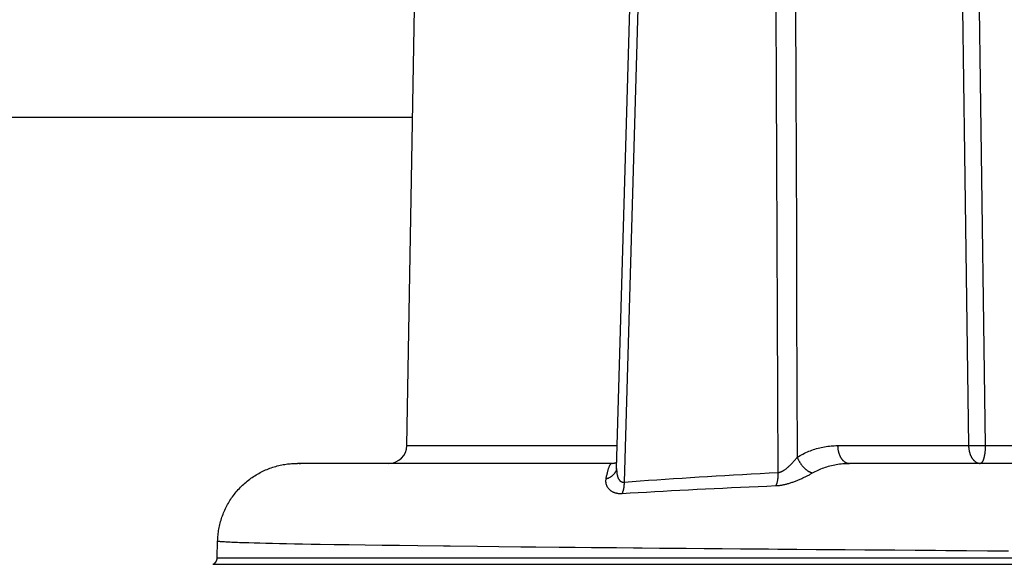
# Model space of a CAD drawing. Header units: millimetres. Extents: x 2060 to 2634, y 1467 to 1764.
# Tile 26 of 64: x 2535.44 to 2539.55, y 1578.05 to 1580.33. Entities that reach past the tile are written whole.
import ezdxf

# ---------------------------------------------------------------- set-up
doc = ezdxf.new("R2010")
doc.units = ezdxf.units.MM

msp = doc.modelspace()

# ---------------------------------------------------------------- linework, layer by layer
at = {"linetype": 'Continuous'}
for p, q in [((2537.0562, 1578.5508), (2537.088, 1580.3761)), ((2537.9324, 1578.454), (2537.9876, 1580.3761)), ((2538.0205, 1580.3761), (2537.9632, 1578.3981)), ((2538.5979, 1580.3761), (2538.5993, 1580.0555)), ((2538.6794, 1580.3761), (2538.6807, 1580.0577)), ((2539.3768, 1580.3761), (2539.3811, 1580.0722)), ((2539.4474, 1580.3761), (2539.4515, 1580.0723)), ((2538.5993, 1580.0555), (2538.6007, 1579.7338)), ((2538.6807, 1580.0577), (2538.6819, 1579.7418)), ((2539.3811, 1580.0722), (2539.3853, 1579.7682)), ((2539.4515, 1580.0723), (2539.4598, 1579.4642)), ((2539.3853, 1579.7682), (2539.3896, 1579.4639)), ((2538.6007, 1579.7338), (2538.602, 1579.4113)), ((2538.6819, 1579.7418), (2538.6832, 1579.4282)), ((2538.6832, 1579.4282), (2538.6844, 1579.117)), ((2539.3896, 1579.4639), (2539.3939, 1579.1595)), ((2539.4598, 1579.4642), (2539.464, 1579.1599)), ((2538.602, 1579.4113), (2538.6034, 1579.0878)), ((2539.3939, 1579.1595), (2539.4026, 1578.5501)), ((2539.464, 1579.1599), (2539.4682, 1578.8554)), ((2538.6844, 1579.117), (2538.6857, 1578.8083)), ((2538.6034, 1579.0878), (2538.6048, 1578.7633)), ((2539.4682, 1578.8554), (2539.4724, 1578.5508)), ((2538.6857, 1578.8083), (2538.6869, 1578.5019)), ((2538.6048, 1578.7633), (2538.6062, 1578.4379)), ((2537.0562, 1578.5508), (2537.9352, 1578.5508)), ((2538.7167, 1578.5183), (2538.7229, 1578.5211)), ((2538.7229, 1578.5211), (2538.7291, 1578.5239)), ((2538.7291, 1578.5239), (2538.7354, 1578.5265)), ((2538.7354, 1578.5265), (2538.7417, 1578.529)), ((2538.7417, 1578.529), (2538.7481, 1578.5314)), ((2538.7481, 1578.5314), (2538.7545, 1578.5336)), ((2538.7545, 1578.5336), (2538.7609, 1578.5357)), ((2538.7609, 1578.5357), (2538.7674, 1578.5377)), ((2538.7674, 1578.5377), (2538.774, 1578.5395)), ((2538.774, 1578.5395), (2538.7806, 1578.5412)), ((2538.7806, 1578.5412), (2538.7873, 1578.5427)), ((2538.7873, 1578.5427), (2538.794, 1578.5441)), ((2538.794, 1578.5441), (2538.8007, 1578.5454)), ((2538.8007, 1578.5454), (2538.8074, 1578.5465)), ((2538.8074, 1578.5465), (2538.8142, 1578.5474)), ((2538.8142, 1578.5474), (2538.8211, 1578.5483)), ((2538.8211, 1578.5483), (2538.8279, 1578.5489)), ((2538.8279, 1578.5489), (2538.8348, 1578.5495)), ((2538.8348, 1578.5495), (2538.8417, 1578.5498)), ((2538.8417, 1578.5498), (2538.8487, 1578.5501)), ((2538.8487, 1578.5501), (2538.8556, 1578.5501)), ((2538.8556, 1578.5501), (2539.4026, 1578.5501)), ((2538.8556, 1578.5501), (2538.8557, 1578.548)), ((2538.8557, 1578.548), (2538.8558, 1578.546)), ((2538.8558, 1578.546), (2538.8559, 1578.5439)), ((2538.8559, 1578.5439), (2538.8561, 1578.5418)), ((2538.8561, 1578.5418), (2538.8563, 1578.5397)), ((2538.8563, 1578.5397), (2538.8565, 1578.5376)), ((2538.8565, 1578.5376), (2538.8568, 1578.5356)), ((2538.8568, 1578.5356), (2538.8571, 1578.5336)), ((2538.8571, 1578.5336), (2538.8574, 1578.5315)), ((2538.8574, 1578.5315), (2538.8578, 1578.5295)), ((2538.8578, 1578.5295), (2538.8582, 1578.5275)), ((2538.8582, 1578.5275), (2538.8587, 1578.5256)), ((2538.8587, 1578.5256), (2538.8592, 1578.5236)), ((2538.8592, 1578.5236), (2538.8597, 1578.5217)), ((2538.8597, 1578.5217), (2538.8603, 1578.5198)), ((2538.8603, 1578.5198), (2538.8608, 1578.5179)), ((2539.4026, 1578.5501), (2539.4092, 1578.5501)), ((2539.4026, 1578.5501), (2539.4026, 1578.548)), ((2539.4026, 1578.548), (2539.4027, 1578.546)), ((2539.4027, 1578.546), (2539.4029, 1578.5439)), ((2539.4029, 1578.5439), (2539.403, 1578.5418)), ((2539.403, 1578.5418), (2539.4032, 1578.5397)), ((2539.4032, 1578.5397), (2539.4035, 1578.5377)), ((2539.4035, 1578.5377), (2539.4037, 1578.5356)), ((2539.4037, 1578.5356), (2539.404, 1578.5336)), ((2539.404, 1578.5336), (2539.4044, 1578.5315)), ((2539.4044, 1578.5315), (2539.4048, 1578.5295)), ((2539.4048, 1578.5295), (2539.4052, 1578.5275)), ((2539.4052, 1578.5275), (2539.4056, 1578.5256)), ((2539.4056, 1578.5256), (2539.4061, 1578.5236)), ((2539.4061, 1578.5236), (2539.4067, 1578.5217)), ((2539.4067, 1578.5217), (2539.4072, 1578.5198)), ((2539.4072, 1578.5198), (2539.4078, 1578.5179)), ((2539.4092, 1578.5501), (2539.4163, 1578.5501)), ((2539.4163, 1578.5501), (2539.4257, 1578.5502)), ((2539.4257, 1578.5502), (2539.4356, 1578.5502)), ((2539.4356, 1578.5502), (2539.4458, 1578.5504)), ((2539.4458, 1578.5504), (2539.4562, 1578.5505)), ((2539.4562, 1578.5505), (2539.4664, 1578.5507)), ((2539.4664, 1578.5507), (2539.4724, 1578.5508)), ((2539.4705, 1578.5202), (2539.4702, 1578.5183)), ((2539.4707, 1578.5221), (2539.4705, 1578.5202)), ((2539.4709, 1578.5241), (2539.4707, 1578.5221)), ((2539.4711, 1578.5261), (2539.4709, 1578.5241)), ((2539.4713, 1578.528), (2539.4711, 1578.5261)), ((2539.4715, 1578.5301), (2539.4713, 1578.528)), ((2539.4717, 1578.5321), (2539.4715, 1578.5301)), ((2539.4718, 1578.5341), (2539.4717, 1578.5321)), ((2539.4719, 1578.5362), (2539.4718, 1578.5341)), ((2539.472, 1578.5382), (2539.4719, 1578.5362)), ((2539.4721, 1578.5403), (2539.472, 1578.5382)), ((2539.4722, 1578.5424), (2539.4721, 1578.5403)), ((2539.4723, 1578.5445), (2539.4722, 1578.5424)), ((2539.4724, 1578.5487), (2539.4723, 1578.5466)), ((2539.4723, 1578.5466), (2539.4723, 1578.5445)), ((2539.4724, 1578.5508), (2540.394, 1578.5508)), ((2539.4724, 1578.5508), (2539.4724, 1578.5487)), ((2537.927, 1578.4782), (2537.9289, 1578.4787)), ((2537.9289, 1578.4787), (2537.9307, 1578.4794)), ((2537.9307, 1578.4794), (2537.9325, 1578.48)), ((2537.9325, 1578.48), (2537.9332, 1578.4803)), ((2538.6658, 1578.4775), (2538.6681, 1578.4799)), ((2538.6681, 1578.4799), (2538.6704, 1578.4824)), ((2538.6704, 1578.4824), (2538.6726, 1578.4849)), ((2538.6726, 1578.4849), (2538.6748, 1578.4874)), ((2538.6748, 1578.4874), (2538.6769, 1578.4899)), ((2538.6769, 1578.4899), (2538.6791, 1578.4924)), ((2538.6791, 1578.4924), (2538.6811, 1578.4948)), ((2538.6811, 1578.4948), (2538.6831, 1578.4972)), ((2538.6831, 1578.4972), (2538.685, 1578.4996)), ((2538.685, 1578.4996), (2538.6869, 1578.5019)), ((2538.6869, 1578.5019), (2538.6927, 1578.5054)), ((2538.6869, 1578.5019), (2538.6876, 1578.5001)), ((2538.6876, 1578.5001), (2538.6884, 1578.4982)), ((2538.6884, 1578.4982), (2538.6892, 1578.4963)), ((2538.6892, 1578.4963), (2538.69, 1578.4945)), ((2538.69, 1578.4945), (2538.6908, 1578.4926)), ((2538.6908, 1578.4926), (2538.6917, 1578.4908)), ((2538.6917, 1578.4908), (2538.6927, 1578.4889)), ((2538.6927, 1578.5054), (2538.6987, 1578.5088)), ((2538.6927, 1578.4889), (2538.6936, 1578.4871)), ((2538.6936, 1578.4871), (2538.6946, 1578.4853)), ((2538.6946, 1578.4853), (2538.6956, 1578.4835)), ((2538.6956, 1578.4835), (2538.6967, 1578.4817)), ((2538.6967, 1578.4817), (2538.6978, 1578.4799)), ((2538.6978, 1578.4799), (2538.6989, 1578.4782)), ((2538.6987, 1578.5088), (2538.7046, 1578.5121)), ((2538.7046, 1578.5121), (2538.7107, 1578.5152)), ((2538.7107, 1578.5152), (2538.7167, 1578.5183)), ((2538.8608, 1578.5179), (2538.8615, 1578.516)), ((2538.8615, 1578.516), (2538.8621, 1578.5142)), ((2538.8621, 1578.5142), (2538.8628, 1578.5124)), ((2538.8628, 1578.5124), (2538.8635, 1578.5106)), ((2538.8635, 1578.5106), (2538.8643, 1578.5089)), ((2538.8643, 1578.5089), (2538.8651, 1578.5072)), ((2538.8651, 1578.5072), (2538.8659, 1578.5055)), ((2538.8659, 1578.5055), (2538.8667, 1578.5039)), ((2538.8667, 1578.5039), (2538.8676, 1578.5023)), ((2538.8676, 1578.5023), (2538.8685, 1578.5007)), ((2538.8685, 1578.5007), (2538.8694, 1578.4992)), ((2538.8694, 1578.4992), (2538.8704, 1578.4977)), ((2538.8704, 1578.4977), (2538.8713, 1578.4962)), ((2538.8713, 1578.4962), (2538.8723, 1578.4948)), ((2538.8723, 1578.4948), (2538.8734, 1578.4935)), ((2538.8734, 1578.4935), (2538.8744, 1578.4922)), ((2538.8744, 1578.4922), (2538.8755, 1578.4909)), ((2538.8755, 1578.4909), (2538.8766, 1578.4897)), ((2538.8766, 1578.4897), (2538.8777, 1578.4885)), ((2538.8777, 1578.4885), (2538.8789, 1578.4874)), ((2538.8789, 1578.4874), (2538.88, 1578.4863)), ((2538.88, 1578.4863), (2538.8812, 1578.4853)), ((2538.8812, 1578.4853), (2538.8824, 1578.4843)), ((2538.8824, 1578.4843), (2538.8836, 1578.4834)), ((2538.8836, 1578.4834), (2538.8848, 1578.4825)), ((2538.8848, 1578.4825), (2538.8861, 1578.4817)), ((2538.8861, 1578.4817), (2538.8873, 1578.481)), ((2538.8873, 1578.481), (2538.8886, 1578.4803)), ((2538.8886, 1578.4803), (2538.8899, 1578.4796)), ((2538.8899, 1578.4796), (2538.8912, 1578.479)), ((2538.8912, 1578.479), (2538.8925, 1578.4785)), ((2538.8925, 1578.4785), (2538.8938, 1578.478)), ((2539.4078, 1578.5179), (2539.4084, 1578.516)), ((2539.4084, 1578.516), (2539.4091, 1578.5142)), ((2539.4091, 1578.5142), (2539.4098, 1578.5124)), ((2539.4098, 1578.5124), (2539.4105, 1578.5106)), ((2539.4105, 1578.5106), (2539.4112, 1578.5089)), ((2539.4112, 1578.5089), (2539.412, 1578.5072)), ((2539.412, 1578.5072), (2539.4128, 1578.5055)), ((2539.4128, 1578.5055), (2539.4137, 1578.5039)), ((2539.4137, 1578.5039), (2539.4145, 1578.5023)), ((2539.4145, 1578.5023), (2539.4154, 1578.5007)), ((2539.4154, 1578.5007), (2539.4164, 1578.4992)), ((2539.4164, 1578.4992), (2539.4173, 1578.4977)), ((2539.4173, 1578.4977), (2539.4183, 1578.4962)), ((2539.4183, 1578.4962), (2539.4193, 1578.4948)), ((2539.4193, 1578.4948), (2539.4203, 1578.4935)), ((2539.4203, 1578.4935), (2539.4214, 1578.4922)), ((2539.4214, 1578.4922), (2539.4225, 1578.4909)), ((2539.4225, 1578.4909), (2539.4236, 1578.4897)), ((2539.4236, 1578.4897), (2539.4247, 1578.4885)), ((2539.4247, 1578.4885), (2539.4258, 1578.4874)), ((2539.4258, 1578.4874), (2539.427, 1578.4863)), ((2539.427, 1578.4863), (2539.4281, 1578.4853)), ((2539.4281, 1578.4853), (2539.4293, 1578.4843)), ((2539.4293, 1578.4843), (2539.4305, 1578.4834)), ((2539.4305, 1578.4834), (2539.4318, 1578.4825)), ((2539.4318, 1578.4825), (2539.433, 1578.4817)), ((2539.433, 1578.4817), (2539.4343, 1578.481)), ((2539.4343, 1578.481), (2539.4355, 1578.4803)), ((2539.4355, 1578.4803), (2539.4368, 1578.4796)), ((2539.4368, 1578.4796), (2539.4381, 1578.479)), ((2539.4381, 1578.479), (2539.4394, 1578.4785)), ((2539.4394, 1578.4785), (2539.4407, 1578.478)), ((2539.4566, 1578.4785), (2539.456, 1578.478)), ((2539.4572, 1578.479), (2539.4566, 1578.4785)), ((2539.4577, 1578.4796), (2539.4572, 1578.479)), ((2539.4583, 1578.4803), (2539.4577, 1578.4796)), ((2539.4588, 1578.481), (2539.4583, 1578.4803)), ((2539.4594, 1578.4818), (2539.4588, 1578.481)), ((2539.4599, 1578.4826), (2539.4594, 1578.4818)), ((2539.4604, 1578.4835), (2539.4599, 1578.4826)), ((2539.4609, 1578.4844), (2539.4604, 1578.4835)), ((2539.4615, 1578.4854), (2539.4609, 1578.4844)), ((2539.462, 1578.4864), (2539.4615, 1578.4854)), ((2539.4625, 1578.4875), (2539.462, 1578.4864)), ((2539.463, 1578.4887), (2539.4625, 1578.4875)), ((2539.4634, 1578.4898), (2539.463, 1578.4887)), ((2539.4639, 1578.4911), (2539.4634, 1578.4898)), ((2539.4644, 1578.4924), (2539.4639, 1578.4911)), ((2539.4648, 1578.4937), (2539.4644, 1578.4924)), ((2539.4653, 1578.4951), (2539.4648, 1578.4937)), ((2539.4657, 1578.4965), (2539.4653, 1578.4951)), ((2539.4661, 1578.4979), (2539.4657, 1578.4965)), ((2539.4665, 1578.4994), (2539.4661, 1578.4979)), ((2539.4669, 1578.501), (2539.4665, 1578.4994)), ((2539.4673, 1578.5025), (2539.4669, 1578.501)), ((2539.4677, 1578.5042), (2539.4673, 1578.5025)), ((2539.4681, 1578.5058), (2539.4677, 1578.5042)), ((2539.4684, 1578.5075), (2539.4681, 1578.5058)), ((2539.4687, 1578.5092), (2539.4684, 1578.5075)), ((2539.4691, 1578.511), (2539.4687, 1578.5092)), ((2539.4694, 1578.5128), (2539.4691, 1578.511)), ((2539.4697, 1578.5146), (2539.4694, 1578.5128)), ((2539.4699, 1578.5164), (2539.4697, 1578.5146)), ((2539.4702, 1578.5183), (2539.4699, 1578.5164)), ((2536.4371, 1578.4343), (2536.4427, 1578.4373)), ((2536.4427, 1578.4373), (2536.4484, 1578.4403)), ((2536.4484, 1578.4403), (2536.4542, 1578.4431)), ((2536.4542, 1578.4431), (2536.46, 1578.4459)), ((2536.46, 1578.4459), (2536.4659, 1578.4485)), ((2536.4659, 1578.4485), (2536.4718, 1578.451)), ((2536.4718, 1578.451), (2536.4777, 1578.4534)), ((2536.4777, 1578.4534), (2536.4837, 1578.4556)), ((2536.4837, 1578.4556), (2536.4897, 1578.4578)), ((2536.4897, 1578.4578), (2536.4958, 1578.4598)), ((2536.4958, 1578.4598), (2536.5019, 1578.4617)), ((2536.5019, 1578.4617), (2536.5081, 1578.4636)), ((2536.5081, 1578.4636), (2536.5144, 1578.4653)), ((2536.5144, 1578.4653), (2536.5207, 1578.4668)), ((2536.5207, 1578.4668), (2536.527, 1578.4683)), ((2536.527, 1578.4683), (2536.5334, 1578.4696)), ((2536.5334, 1578.4696), (2536.5396, 1578.4708)), ((2536.5396, 1578.4708), (2536.5458, 1578.4719)), ((2536.5458, 1578.4719), (2536.5518, 1578.4728)), ((2536.5518, 1578.4728), (2536.5576, 1578.4736)), ((2536.5576, 1578.4736), (2536.5633, 1578.4742)), ((2536.5633, 1578.4742), (2536.5688, 1578.4748)), ((2536.5688, 1578.4748), (2536.5741, 1578.4752)), ((2536.5741, 1578.4752), (2536.5794, 1578.4756)), ((2536.5794, 1578.4756), (2536.5844, 1578.4758)), ((2536.5844, 1578.4758), (2536.5894, 1578.476)), ((2536.5894, 1578.476), (2536.5942, 1578.4761)), ((2536.5942, 1578.4761), (2536.5988, 1578.4761)), ((2537.9119, 1578.4761), (2536.5988, 1578.4761)), ((2536.6063, 1578.4761), (2536.6113, 1578.4761)), ((2537.893, 1578.4378), (2537.8923, 1578.4347)), ((2537.8938, 1578.4407), (2537.893, 1578.4378)), ((2537.8945, 1578.4436), (2537.8938, 1578.4407)), ((2537.8953, 1578.4463), (2537.8945, 1578.4436)), ((2537.8961, 1578.449), (2537.8953, 1578.4463)), ((2537.8968, 1578.4515), (2537.8961, 1578.449)), ((2537.8976, 1578.4539), (2537.8968, 1578.4515)), ((2537.8984, 1578.4563), (2537.8976, 1578.4539)), ((2537.8992, 1578.4584), (2537.8984, 1578.4563)), ((2537.9, 1578.4605), (2537.8992, 1578.4584)), ((2537.9007, 1578.4625), (2537.9, 1578.4605)), ((2537.9015, 1578.4643), (2537.9007, 1578.4625)), ((2537.9023, 1578.466), (2537.9015, 1578.4643)), ((2537.9031, 1578.4676), (2537.9023, 1578.466)), ((2537.9039, 1578.4691), (2537.9031, 1578.4676)), ((2537.9047, 1578.4704), (2537.9039, 1578.4691)), ((2537.9055, 1578.4716), (2537.9047, 1578.4704)), ((2537.9063, 1578.4726), (2537.9055, 1578.4716)), ((2537.9071, 1578.4736), (2537.9063, 1578.4726)), ((2537.9079, 1578.4743), (2537.9071, 1578.4736)), ((2537.9087, 1578.475), (2537.9079, 1578.4743)), ((2537.9094, 1578.4755), (2537.9087, 1578.475)), ((2537.9102, 1578.4758), (2537.9094, 1578.4755)), ((2537.911, 1578.4761), (2537.9102, 1578.4758)), ((2537.9118, 1578.4761), (2537.911, 1578.4761)), ((2537.9118, 1578.4761), (2537.9139, 1578.4762)), ((2537.9139, 1578.4762), (2537.9162, 1578.4763)), ((2537.9162, 1578.4763), (2537.9185, 1578.4765)), ((2537.9185, 1578.4765), (2537.9208, 1578.4768)), ((2537.9208, 1578.4768), (2537.9229, 1578.4772)), ((2537.9229, 1578.4772), (2537.925, 1578.4777)), ((2537.9259, 1578.4374), (2537.9249, 1578.4359)), ((2537.925, 1578.4777), (2537.927, 1578.4782)), ((2537.9268, 1578.4389), (2537.9259, 1578.4374)), ((2537.9277, 1578.4404), (2537.9268, 1578.4389)), ((2537.9285, 1578.442), (2537.9277, 1578.4404)), ((2537.9292, 1578.4436), (2537.9285, 1578.442)), ((2537.93, 1578.4452), (2537.9292, 1578.4436)), ((2537.9306, 1578.4468), (2537.93, 1578.4452)), ((2537.9312, 1578.4484), (2537.9306, 1578.4468)), ((2537.9318, 1578.45), (2537.9312, 1578.4484)), ((2537.9319, 1578.4504), (2537.9318, 1578.45)), ((2537.9319, 1578.4504), (2537.932, 1578.4508)), ((2537.9319, 1578.4504), (2537.9319, 1578.4504)), ((2537.932, 1578.4508), (2537.9321, 1578.4513)), ((2537.9321, 1578.4513), (2537.9322, 1578.4519)), ((2537.9322, 1578.4519), (2537.9323, 1578.4525)), ((2537.9323, 1578.4525), (2537.9324, 1578.4533)), ((2537.9324, 1578.4533), (2537.9324, 1578.454)), ((2537.9324, 1578.4539), (2537.9324, 1578.454)), ((2537.9324, 1578.454), (2537.9324, 1578.4539)), ((2537.9324, 1578.4539), (2537.9324, 1578.451)), ((2537.9324, 1578.451), (2537.9324, 1578.4477)), ((2537.9324, 1578.4477), (2537.9325, 1578.4445)), ((2537.9325, 1578.4445), (2537.9327, 1578.4414)), ((2537.9327, 1578.4414), (2537.933, 1578.4383)), ((2537.933, 1578.4383), (2537.9334, 1578.4354)), ((2538.5689, 1578.436), (2538.6062, 1578.4379)), ((2538.6062, 1578.4379), (2538.6073, 1578.438)), ((2538.6062, 1578.4379), (2538.6063, 1578.4358)), ((2538.6073, 1578.438), (2538.6085, 1578.4381)), ((2538.6085, 1578.4381), (2538.6096, 1578.4383)), ((2538.6096, 1578.4383), (2538.6108, 1578.4385)), ((2538.6108, 1578.4385), (2538.6119, 1578.4388)), ((2538.6119, 1578.4388), (2538.6131, 1578.4391)), ((2538.6131, 1578.4391), (2538.6143, 1578.4394)), ((2538.6143, 1578.4394), (2538.6156, 1578.4398)), ((2538.6156, 1578.4398), (2538.6169, 1578.4402)), ((2538.6169, 1578.4402), (2538.6181, 1578.4407)), ((2538.6181, 1578.4407), (2538.6195, 1578.4412)), ((2538.6195, 1578.4412), (2538.6208, 1578.4418)), ((2538.6208, 1578.4418), (2538.6222, 1578.4424)), ((2538.6222, 1578.4424), (2538.6236, 1578.4431)), ((2538.6236, 1578.4431), (2538.6251, 1578.4438)), ((2538.6251, 1578.4438), (2538.6266, 1578.4446)), ((2538.6266, 1578.4446), (2538.6281, 1578.4455)), ((2538.6281, 1578.4455), (2538.6297, 1578.4464)), ((2538.6297, 1578.4464), (2538.6313, 1578.4474)), ((2538.6313, 1578.4474), (2538.633, 1578.4485)), ((2538.633, 1578.4485), (2538.6347, 1578.4496)), ((2538.6347, 1578.4496), (2538.6364, 1578.4508)), ((2538.6364, 1578.4508), (2538.6383, 1578.4522)), ((2538.6383, 1578.4522), (2538.6401, 1578.4536)), ((2538.6401, 1578.4536), (2538.642, 1578.4551)), ((2538.642, 1578.4551), (2538.644, 1578.4567)), ((2538.644, 1578.4567), (2538.646, 1578.4583)), ((2538.646, 1578.4583), (2538.6481, 1578.4601)), ((2538.6481, 1578.4601), (2538.6502, 1578.462)), ((2538.6502, 1578.462), (2538.6524, 1578.464)), ((2538.6524, 1578.464), (2538.6545, 1578.466)), ((2538.6545, 1578.466), (2538.6568, 1578.4682)), ((2538.6568, 1578.4682), (2538.659, 1578.4704)), ((2538.659, 1578.4704), (2538.6613, 1578.4727)), ((2538.6613, 1578.4727), (2538.6636, 1578.4751)), ((2538.6636, 1578.4751), (2538.6658, 1578.4775)), ((2538.6989, 1578.4782), (2538.7, 1578.4764)), ((2538.7, 1578.4764), (2538.7012, 1578.4747)), ((2538.7012, 1578.4747), (2538.7023, 1578.473)), ((2538.7023, 1578.473), (2538.7035, 1578.4714)), ((2538.7035, 1578.4714), (2538.7048, 1578.4697)), ((2538.7048, 1578.4697), (2538.706, 1578.4681)), ((2538.706, 1578.4681), (2538.7073, 1578.4665)), ((2538.7073, 1578.4665), (2538.7086, 1578.465)), ((2538.7086, 1578.465), (2538.7099, 1578.4634)), ((2538.7099, 1578.4634), (2538.7113, 1578.4619)), ((2538.7113, 1578.4619), (2538.7126, 1578.4605)), ((2538.7126, 1578.4605), (2538.714, 1578.459)), ((2538.714, 1578.459), (2538.7154, 1578.4576)), ((2538.7154, 1578.4576), (2538.7168, 1578.4562)), ((2538.7168, 1578.4562), (2538.7182, 1578.4549)), ((2538.7182, 1578.4549), (2538.7197, 1578.4536)), ((2538.7197, 1578.4536), (2538.7211, 1578.4523)), ((2538.7211, 1578.4523), (2538.7226, 1578.4511)), ((2538.7226, 1578.4511), (2538.724, 1578.4499)), ((2538.724, 1578.4499), (2538.7255, 1578.4488)), ((2538.7255, 1578.4488), (2538.727, 1578.4477)), ((2538.727, 1578.4477), (2538.7285, 1578.4466)), ((2538.7285, 1578.4466), (2538.73, 1578.4456)), ((2538.73, 1578.4456), (2538.7315, 1578.4446)), ((2538.7315, 1578.4446), (2538.733, 1578.4437)), ((2538.733, 1578.4437), (2538.7345, 1578.4428)), ((2538.7345, 1578.4428), (2538.736, 1578.442)), ((2538.736, 1578.442), (2538.7375, 1578.4412)), ((2538.7375, 1578.4412), (2538.739, 1578.4404)), ((2538.739, 1578.4404), (2538.7405, 1578.4397)), ((2538.7405, 1578.4397), (2538.742, 1578.4391)), ((2538.742, 1578.4391), (2538.7435, 1578.4384)), ((2538.7435, 1578.4384), (2538.7449, 1578.4379)), ((2538.7449, 1578.4379), (2538.7464, 1578.4374)), ((2538.7464, 1578.4374), (2538.7479, 1578.4369)), ((2538.7508, 1578.4361), (2538.7565, 1578.4393)), ((2538.7565, 1578.4393), (2538.7623, 1578.4423)), ((2538.7623, 1578.4423), (2538.7681, 1578.4452)), ((2538.7681, 1578.4452), (2538.774, 1578.448)), ((2538.774, 1578.448), (2538.78, 1578.4506)), ((2538.78, 1578.4506), (2538.786, 1578.4531)), ((2538.786, 1578.4531), (2538.7921, 1578.4556)), ((2538.7921, 1578.4556), (2538.7983, 1578.4578)), ((2538.7983, 1578.4578), (2538.8046, 1578.46)), ((2538.8046, 1578.46), (2538.8109, 1578.462)), ((2538.8109, 1578.462), (2538.8172, 1578.4639)), ((2538.8172, 1578.4639), (2538.8237, 1578.4657)), ((2538.8237, 1578.4657), (2538.8301, 1578.4674)), ((2538.8301, 1578.4674), (2538.8367, 1578.4689)), ((2538.8367, 1578.4689), (2538.8433, 1578.4702)), ((2538.8433, 1578.4702), (2538.8499, 1578.4714)), ((2538.8499, 1578.4714), (2538.8566, 1578.4725)), ((2538.8566, 1578.4725), (2538.8633, 1578.4735)), ((2538.8633, 1578.4735), (2538.8701, 1578.4743)), ((2538.8701, 1578.4743), (2538.8769, 1578.4749)), ((2538.8769, 1578.4749), (2538.8837, 1578.4755)), ((2538.8837, 1578.4755), (2538.8906, 1578.4758)), ((2538.8906, 1578.4758), (2538.8975, 1578.4761)), ((2538.8938, 1578.478), (2538.8951, 1578.4775)), ((2538.8951, 1578.4775), (2538.8964, 1578.4772)), ((2538.8964, 1578.4772), (2538.8977, 1578.4768)), ((2538.8975, 1578.4761), (2538.9045, 1578.4761)), ((2538.8977, 1578.4768), (2538.8991, 1578.4766)), ((2538.8991, 1578.4766), (2538.9004, 1578.4764)), ((2538.9004, 1578.4764), (2538.9018, 1578.4762)), ((2538.9018, 1578.4762), (2538.9031, 1578.4762)), ((2538.9031, 1578.4762), (2538.9045, 1578.4761)), ((2540.4027, 1578.4761), (2538.9045, 1578.4761)), ((2539.4407, 1578.478), (2539.442, 1578.4775)), ((2539.442, 1578.4775), (2539.4434, 1578.4772)), ((2539.4434, 1578.4772), (2539.4447, 1578.4768)), ((2539.4447, 1578.4768), (2539.446, 1578.4766)), ((2539.446, 1578.4766), (2539.4474, 1578.4764)), ((2539.4474, 1578.4764), (2539.4487, 1578.4762)), ((2539.4487, 1578.4762), (2539.4501, 1578.4762)), ((2539.4501, 1578.4762), (2539.4514, 1578.4761)), ((2539.452, 1578.4762), (2539.4514, 1578.4761)), ((2539.4526, 1578.4762), (2539.452, 1578.4762)), ((2539.4532, 1578.4764), (2539.4526, 1578.4762)), ((2539.4537, 1578.4766), (2539.4532, 1578.4764)), ((2539.4543, 1578.4769), (2539.4537, 1578.4766)), ((2539.4549, 1578.4772), (2539.4543, 1578.4769)), ((2539.4555, 1578.4776), (2539.4549, 1578.4772)), ((2539.456, 1578.478), (2539.4555, 1578.4776)), ((2536.3794, 1578.3937), (2536.3843, 1578.3979)), ((2536.3843, 1578.3979), (2536.3892, 1578.402)), ((2536.3892, 1578.402), (2536.3942, 1578.406)), ((2536.3942, 1578.406), (2536.3994, 1578.4099)), ((2536.3994, 1578.4099), (2536.4045, 1578.4137)), ((2536.4045, 1578.4137), (2536.4098, 1578.4174)), ((2536.4098, 1578.4174), (2536.4151, 1578.421)), ((2536.4151, 1578.421), (2536.4205, 1578.4244)), ((2536.4205, 1578.4244), (2536.426, 1578.4278)), ((2536.426, 1578.4278), (2536.4315, 1578.4311)), ((2536.4315, 1578.4311), (2536.4371, 1578.4343)), ((2537.8865, 1578.4049), (2537.8864, 1578.403)), ((2537.8864, 1578.403), (2537.8864, 1578.401)), ((2537.8864, 1578.401), (2537.8865, 1578.3991)), ((2537.8866, 1578.4068), (2537.8865, 1578.4049)), ((2537.8865, 1578.3991), (2537.8867, 1578.3971)), ((2537.8868, 1578.4087), (2537.8866, 1578.4068)), ((2537.8867, 1578.3971), (2537.887, 1578.3951)), ((2537.8872, 1578.4106), (2537.8868, 1578.4087)), ((2537.8879, 1578.4143), (2537.8872, 1578.4106)), ((2537.8891, 1578.4111), (2537.8872, 1578.4106)), ((2537.8886, 1578.4179), (2537.8879, 1578.4143)), ((2537.8893, 1578.4215), (2537.8886, 1578.4179)), ((2537.8909, 1578.4117), (2537.8891, 1578.4111)), ((2537.89, 1578.4249), (2537.8893, 1578.4215)), ((2537.8908, 1578.4283), (2537.89, 1578.4249)), ((2537.8915, 1578.4315), (2537.8908, 1578.4283)), ((2537.8928, 1578.4123), (2537.8909, 1578.4117)), ((2537.8923, 1578.4347), (2537.8915, 1578.4315)), ((2537.8946, 1578.4129), (2537.8928, 1578.4123)), ((2537.8964, 1578.4136), (2537.8946, 1578.4129)), ((2537.8982, 1578.4144), (2537.8964, 1578.4136)), ((2537.8999, 1578.4151), (2537.8982, 1578.4144)), ((2537.9016, 1578.416), (2537.8999, 1578.4151)), ((2537.9033, 1578.4168), (2537.9016, 1578.416)), ((2537.905, 1578.4178), (2537.9033, 1578.4168)), ((2537.9066, 1578.4187), (2537.905, 1578.4178)), ((2537.9081, 1578.4197), (2537.9066, 1578.4187)), ((2537.9097, 1578.4207), (2537.9081, 1578.4197)), ((2537.9112, 1578.4218), (2537.9097, 1578.4207)), ((2537.9126, 1578.4229), (2537.9112, 1578.4218)), ((2537.9141, 1578.4241), (2537.9126, 1578.4229)), ((2537.9154, 1578.4253), (2537.9141, 1578.4241)), ((2537.9168, 1578.4265), (2537.9154, 1578.4253)), ((2537.9181, 1578.4277), (2537.9168, 1578.4265)), ((2537.9193, 1578.429), (2537.9181, 1578.4277)), ((2537.9205, 1578.4304), (2537.9193, 1578.429)), ((2537.9217, 1578.4317), (2537.9205, 1578.4304)), ((2537.9228, 1578.4331), (2537.9217, 1578.4317)), ((2537.9239, 1578.4345), (2537.9228, 1578.4331)), ((2537.9249, 1578.4359), (2537.9239, 1578.4345)), ((2537.9334, 1578.4354), (2537.9338, 1578.4326)), ((2537.9338, 1578.4326), (2537.9343, 1578.4299)), ((2537.9343, 1578.4299), (2537.9348, 1578.4274)), ((2537.9348, 1578.4274), (2537.9354, 1578.425)), ((2537.9354, 1578.425), (2537.936, 1578.4228)), ((2537.936, 1578.4228), (2537.9366, 1578.4207)), ((2537.9366, 1578.4207), (2537.9373, 1578.4187)), ((2537.9373, 1578.4187), (2537.938, 1578.4169)), ((2537.938, 1578.4169), (2537.9387, 1578.4152)), ((2537.9387, 1578.4152), (2537.9394, 1578.4136)), ((2537.9394, 1578.4136), (2537.9402, 1578.412)), ((2537.9402, 1578.412), (2537.9409, 1578.4107)), ((2537.9409, 1578.4107), (2537.9417, 1578.4094)), ((2537.9417, 1578.4094), (2537.9424, 1578.4082)), ((2537.9424, 1578.4082), (2537.9432, 1578.4071)), ((2537.9432, 1578.4071), (2537.9439, 1578.4061)), ((2537.9439, 1578.4061), (2537.9447, 1578.4052)), ((2537.9447, 1578.4052), (2537.9454, 1578.4044)), ((2537.9454, 1578.4044), (2537.9462, 1578.4036)), ((2537.9462, 1578.4036), (2537.947, 1578.4029)), ((2537.947, 1578.4029), (2537.9477, 1578.4022)), ((2537.9477, 1578.4022), (2537.9485, 1578.4016)), ((2537.9485, 1578.4016), (2537.9492, 1578.4011)), ((2537.9492, 1578.4011), (2537.95, 1578.4006)), ((2537.95, 1578.4006), (2537.9508, 1578.4001)), ((2537.9508, 1578.4001), (2537.9515, 1578.3997)), ((2537.9515, 1578.3997), (2537.9523, 1578.3994)), ((2537.9523, 1578.3994), (2537.9531, 1578.399)), ((2537.9531, 1578.399), (2537.9538, 1578.3988)), ((2537.9538, 1578.3988), (2537.9546, 1578.3985)), ((2537.9546, 1578.3985), (2537.9554, 1578.3983)), ((2537.9554, 1578.3983), (2537.9561, 1578.3982)), ((2537.9561, 1578.3982), (2537.9569, 1578.398)), ((2537.9569, 1578.398), (2537.9577, 1578.3979)), ((2537.9577, 1578.3979), (2537.9585, 1578.3979)), ((2537.9585, 1578.3979), (2537.9592, 1578.3978)), ((2537.9592, 1578.3978), (2537.96, 1578.3978)), ((2537.96, 1578.3978), (2537.9608, 1578.3979)), ((2537.9608, 1578.3979), (2537.9616, 1578.3979)), ((2537.9616, 1578.3979), (2537.9624, 1578.398)), ((2537.9624, 1578.398), (2537.9632, 1578.3981)), ((2537.9632, 1578.3981), (2537.9971, 1578.4006)), ((2537.9632, 1578.3981), (2537.9633, 1578.3961)), ((2537.9633, 1578.3961), (2537.9633, 1578.3941)), ((2537.9971, 1578.4006), (2538.0313, 1578.4031)), ((2538.0313, 1578.4031), (2538.0657, 1578.4055)), ((2538.0657, 1578.4055), (2538.1003, 1578.4079)), ((2538.1003, 1578.4079), (2538.1352, 1578.4102)), ((2538.1352, 1578.4102), (2538.1702, 1578.4126)), ((2538.1702, 1578.4126), (2538.2055, 1578.4148)), ((2538.2055, 1578.4148), (2538.2409, 1578.4171)), ((2538.2409, 1578.4171), (2538.2766, 1578.4193)), ((2538.2766, 1578.4193), (2538.3125, 1578.4215)), ((2538.3125, 1578.4215), (2538.3485, 1578.4237)), ((2538.3485, 1578.4237), (2538.3848, 1578.4258)), ((2538.3848, 1578.4258), (2538.4212, 1578.4279)), ((2538.4212, 1578.4279), (2538.4579, 1578.4299)), ((2538.4579, 1578.4299), (2538.4947, 1578.432)), ((2538.4947, 1578.432), (2538.5317, 1578.434)), ((2538.5317, 1578.434), (2538.5689, 1578.436)), ((2538.6024, 1578.397), (2538.6019, 1578.3953)), ((2538.6028, 1578.3988), (2538.6024, 1578.397)), ((2538.6032, 1578.4005), (2538.6028, 1578.3988)), ((2538.6035, 1578.4023), (2538.6032, 1578.4005)), ((2538.6039, 1578.4041), (2538.6035, 1578.4023)), ((2538.6042, 1578.406), (2538.6039, 1578.4041)), ((2538.6045, 1578.4078), (2538.6042, 1578.406)), ((2538.6048, 1578.4097), (2538.6045, 1578.4078)), ((2538.605, 1578.4116), (2538.6048, 1578.4097)), ((2538.6053, 1578.4136), (2538.605, 1578.4116)), ((2538.6055, 1578.4155), (2538.6053, 1578.4136)), ((2538.6057, 1578.4175), (2538.6055, 1578.4155)), ((2538.6058, 1578.4195), (2538.6057, 1578.4175)), ((2538.606, 1578.4215), (2538.6058, 1578.4195)), ((2538.6061, 1578.4235), (2538.606, 1578.4215)), ((2538.6062, 1578.4255), (2538.6061, 1578.4235)), ((2538.6063, 1578.4276), (2538.6062, 1578.4255)), ((2538.6063, 1578.4358), (2538.6063, 1578.4338)), ((2538.6063, 1578.4338), (2538.6063, 1578.4317)), ((2538.6063, 1578.4317), (2538.6063, 1578.4296)), ((2538.6063, 1578.4296), (2538.6063, 1578.4276)), ((2538.6616, 1578.3958), (2538.665, 1578.3969)), ((2538.665, 1578.3969), (2538.6685, 1578.3981)), ((2538.6685, 1578.3981), (2538.672, 1578.3993)), ((2538.672, 1578.3993), (2538.6754, 1578.4006)), ((2538.6754, 1578.4006), (2538.6789, 1578.4019)), ((2538.6789, 1578.4019), (2538.6824, 1578.4033)), ((2538.6824, 1578.4033), (2538.6859, 1578.4047)), ((2538.6859, 1578.4047), (2538.6893, 1578.4061)), ((2538.6893, 1578.4061), (2538.6928, 1578.4075)), ((2538.6928, 1578.4075), (2538.6962, 1578.409)), ((2538.6962, 1578.409), (2538.6997, 1578.4105)), ((2538.6997, 1578.4105), (2538.703, 1578.412)), ((2538.703, 1578.412), (2538.7064, 1578.4135)), ((2538.7064, 1578.4135), (2538.7097, 1578.4151)), ((2538.7097, 1578.4151), (2538.713, 1578.4166)), ((2538.713, 1578.4166), (2538.7163, 1578.4181)), ((2538.7163, 1578.4181), (2538.7195, 1578.4197)), ((2538.7195, 1578.4197), (2538.7226, 1578.4212)), ((2538.7226, 1578.4212), (2538.7257, 1578.4228)), ((2538.7257, 1578.4228), (2538.7287, 1578.4243)), ((2538.7287, 1578.4243), (2538.7317, 1578.4259)), ((2538.7317, 1578.4259), (2538.7347, 1578.4274)), ((2538.7347, 1578.4274), (2538.7375, 1578.4289)), ((2538.7375, 1578.4289), (2538.7403, 1578.4304)), ((2538.7403, 1578.4304), (2538.743, 1578.4318)), ((2538.743, 1578.4318), (2538.7457, 1578.4333)), ((2538.7457, 1578.4333), (2538.7483, 1578.4347)), ((2538.7479, 1578.4369), (2538.7494, 1578.4365)), ((2538.7483, 1578.4347), (2538.7508, 1578.4361)), ((2538.7494, 1578.4365), (2538.7508, 1578.4361)), ((2536.3394, 1578.3521), (2536.3435, 1578.3571)), ((2536.3435, 1578.3571), (2536.3476, 1578.362)), ((2536.3476, 1578.362), (2536.3519, 1578.3668)), ((2536.3519, 1578.3668), (2536.3563, 1578.3715)), ((2536.3563, 1578.3715), (2536.3607, 1578.3761)), ((2536.3607, 1578.3761), (2536.3653, 1578.3807)), ((2536.3653, 1578.3807), (2536.3699, 1578.3851)), ((2536.3699, 1578.3851), (2536.3746, 1578.3895)), ((2536.3746, 1578.3895), (2536.3794, 1578.3937)), ((2537.887, 1578.3951), (2537.8873, 1578.3932)), ((2537.8873, 1578.3932), (2537.8878, 1578.3912)), ((2537.8878, 1578.3912), (2537.8883, 1578.3893)), ((2537.8883, 1578.3893), (2537.8889, 1578.3874)), ((2537.8889, 1578.3874), (2537.8896, 1578.3855)), ((2537.8896, 1578.3855), (2537.8904, 1578.3836)), ((2537.8904, 1578.3836), (2537.8912, 1578.3818)), ((2537.8912, 1578.3818), (2537.8921, 1578.38)), ((2537.8921, 1578.38), (2537.8931, 1578.3782)), ((2537.8931, 1578.3782), (2537.8942, 1578.3765)), ((2537.8942, 1578.3765), (2537.8954, 1578.3748)), ((2537.8954, 1578.3748), (2537.8966, 1578.3731)), ((2537.8966, 1578.3731), (2537.8978, 1578.3716)), ((2537.8978, 1578.3716), (2537.8991, 1578.37)), ((2537.8991, 1578.37), (2537.9005, 1578.3685)), ((2537.9005, 1578.3685), (2537.902, 1578.3671)), ((2537.902, 1578.3671), (2537.9035, 1578.3657)), ((2537.9035, 1578.3657), (2537.905, 1578.3644)), ((2537.905, 1578.3644), (2537.9066, 1578.3632)), ((2537.9066, 1578.3632), (2537.9082, 1578.362)), ((2537.9082, 1578.362), (2537.9098, 1578.3609)), ((2537.9098, 1578.3609), (2537.9115, 1578.3598)), ((2537.9115, 1578.3598), (2537.9132, 1578.3588)), ((2537.9132, 1578.3588), (2537.9149, 1578.3579)), ((2537.9149, 1578.3579), (2537.9166, 1578.357)), ((2537.9166, 1578.357), (2537.9184, 1578.3562)), ((2537.9184, 1578.3562), (2537.9202, 1578.3554)), ((2537.9202, 1578.3554), (2537.922, 1578.3547)), ((2537.9569, 1578.3552), (2537.9563, 1578.3536)), ((2537.9575, 1578.3568), (2537.9569, 1578.3552)), ((2537.958, 1578.3585), (2537.9575, 1578.3568)), ((2537.9586, 1578.3602), (2537.958, 1578.3585)), ((2537.9591, 1578.3619), (2537.9586, 1578.3602)), ((2537.9595, 1578.3636), (2537.9591, 1578.3619)), ((2537.96, 1578.3654), (2537.9595, 1578.3636)), ((2537.9604, 1578.3672), (2537.96, 1578.3654)), ((2537.9608, 1578.369), (2537.9604, 1578.3672)), ((2537.9612, 1578.3708), (2537.9608, 1578.369)), ((2537.9615, 1578.3727), (2537.9612, 1578.3708)), ((2537.9618, 1578.3746), (2537.9615, 1578.3727)), ((2537.9621, 1578.3765), (2537.9618, 1578.3746)), ((2537.9624, 1578.3784), (2537.9621, 1578.3765)), ((2537.9626, 1578.3803), (2537.9624, 1578.3784)), ((2537.9628, 1578.3823), (2537.9626, 1578.3803)), ((2537.9629, 1578.3842), (2537.9628, 1578.3823)), ((2537.9631, 1578.3862), (2537.9629, 1578.3842)), ((2537.9632, 1578.3882), (2537.9631, 1578.3862)), ((2537.9633, 1578.3921), (2537.9632, 1578.3901)), ((2537.9632, 1578.3901), (2537.9632, 1578.3882)), ((2537.9633, 1578.3941), (2537.9633, 1578.3921)), ((2538.0229, 1578.3545), (2538.0572, 1578.3565)), ((2538.0572, 1578.3565), (2538.0918, 1578.3585)), ((2538.0918, 1578.3585), (2538.1266, 1578.3604)), ((2538.1266, 1578.3604), (2538.1617, 1578.3623)), ((2538.1617, 1578.3623), (2538.197, 1578.3642)), ((2538.197, 1578.3642), (2538.2324, 1578.366)), ((2538.2324, 1578.366), (2538.2681, 1578.3678)), ((2538.2681, 1578.3678), (2538.304, 1578.3696)), ((2538.304, 1578.3696), (2538.3401, 1578.3714)), ((2538.3401, 1578.3714), (2538.3764, 1578.3731)), ((2538.3764, 1578.3731), (2538.4129, 1578.3749)), ((2538.4129, 1578.3749), (2538.4496, 1578.3766)), ((2538.4496, 1578.3766), (2538.4864, 1578.3782)), ((2538.4864, 1578.3782), (2538.5233, 1578.3799)), ((2538.5233, 1578.3799), (2538.5605, 1578.3815)), ((2538.5605, 1578.3815), (2538.5978, 1578.3831)), ((2538.5984, 1578.3845), (2538.5978, 1578.3831)), ((2538.5978, 1578.3831), (2538.6007, 1578.3832)), ((2538.5989, 1578.3859), (2538.5984, 1578.3845)), ((2538.5995, 1578.3874), (2538.5989, 1578.3859)), ((2538.6, 1578.3889), (2538.5995, 1578.3874)), ((2538.6005, 1578.3905), (2538.6, 1578.3889)), ((2538.601, 1578.3921), (2538.6005, 1578.3905)), ((2538.6007, 1578.3832), (2538.6036, 1578.3834)), ((2538.6015, 1578.3937), (2538.601, 1578.3921)), ((2538.6019, 1578.3953), (2538.6015, 1578.3937)), ((2538.6036, 1578.3834), (2538.6066, 1578.3837)), ((2538.6066, 1578.3837), (2538.6096, 1578.384)), ((2538.6096, 1578.384), (2538.6126, 1578.3843)), ((2538.6126, 1578.3843), (2538.6157, 1578.3847)), ((2538.6157, 1578.3847), (2538.6188, 1578.3852)), ((2538.6188, 1578.3852), (2538.6219, 1578.3857)), ((2538.6219, 1578.3857), (2538.6251, 1578.3863)), ((2538.6251, 1578.3863), (2538.6283, 1578.3869)), ((2538.6283, 1578.3869), (2538.6315, 1578.3875)), ((2538.6315, 1578.3875), (2538.6347, 1578.3882)), ((2538.6347, 1578.3882), (2538.638, 1578.389)), ((2538.638, 1578.389), (2538.6413, 1578.3898)), ((2538.6413, 1578.3898), (2538.6446, 1578.3907)), ((2538.6446, 1578.3907), (2538.648, 1578.3916)), ((2538.648, 1578.3916), (2538.6513, 1578.3926)), ((2538.6513, 1578.3926), (2538.6547, 1578.3936)), ((2538.6547, 1578.3936), (2538.6581, 1578.3946)), ((2538.6581, 1578.3946), (2538.6616, 1578.3958)), ((2536.3103, 1578.3098), (2536.3136, 1578.3154)), ((2536.3136, 1578.3154), (2536.317, 1578.3208)), ((2536.317, 1578.3208), (2536.3204, 1578.3262)), ((2536.3204, 1578.3262), (2536.324, 1578.3315)), ((2536.324, 1578.3315), (2536.3277, 1578.3368)), ((2536.3277, 1578.3368), (2536.3315, 1578.342)), ((2536.3315, 1578.342), (2536.3354, 1578.3471)), ((2536.3354, 1578.3471), (2536.3394, 1578.3521)), ((2537.922, 1578.3547), (2537.9239, 1578.3541)), ((2537.9239, 1578.3541), (2537.9258, 1578.3535)), ((2537.9258, 1578.3535), (2537.9278, 1578.3529)), ((2537.9278, 1578.3529), (2537.9298, 1578.3524)), ((2537.9298, 1578.3524), (2537.9319, 1578.352)), ((2537.9319, 1578.352), (2537.9339, 1578.3516)), ((2537.9339, 1578.3516), (2537.936, 1578.3512)), ((2537.936, 1578.3512), (2537.9381, 1578.3509)), ((2537.9381, 1578.3509), (2537.9402, 1578.3507)), ((2537.9402, 1578.3507), (2537.9423, 1578.3505)), ((2537.9423, 1578.3505), (2537.9444, 1578.3504)), ((2537.9444, 1578.3504), (2537.9465, 1578.3503)), ((2537.9465, 1578.3503), (2537.9486, 1578.3503)), ((2537.9486, 1578.3503), (2537.9507, 1578.3503)), ((2537.9507, 1578.3503), (2537.9528, 1578.3504)), ((2537.9528, 1578.3504), (2537.9549, 1578.3505)), ((2537.9549, 1578.3505), (2537.9888, 1578.3525)), ((2537.9556, 1578.352), (2537.9549, 1578.3505)), ((2537.9563, 1578.3536), (2537.9556, 1578.352)), ((2537.9888, 1578.3525), (2538.0229, 1578.3545)), ((2536.2905, 1578.2695), (2536.293, 1578.2754)), ((2536.293, 1578.2754), (2536.2956, 1578.2813)), ((2536.2956, 1578.2813), (2536.2983, 1578.2871)), ((2536.2983, 1578.2871), (2536.3011, 1578.2929)), ((2536.3011, 1578.2929), (2536.3041, 1578.2986)), ((2536.3041, 1578.2986), (2536.3071, 1578.3042)), ((2536.3071, 1578.3042), (2536.3103, 1578.3098)), ((2536.2762, 1578.2269), (2536.2779, 1578.2331)), ((2536.2779, 1578.2331), (2536.2797, 1578.2393)), ((2536.2797, 1578.2393), (2536.2816, 1578.2454)), ((2536.2816, 1578.2454), (2536.2836, 1578.2515)), ((2536.2836, 1578.2515), (2536.2858, 1578.2576)), ((2536.2858, 1578.2576), (2536.2881, 1578.2636)), ((2536.2881, 1578.2636), (2536.2905, 1578.2695)), ((2536.2686, 1578.1892), (2536.2696, 1578.1955)), ((2536.2696, 1578.1955), (2536.2707, 1578.2018)), ((2536.2707, 1578.2018), (2536.2719, 1578.2082)), ((2536.2719, 1578.2082), (2536.2732, 1578.2144)), ((2536.2732, 1578.2144), (2536.2746, 1578.2207)), ((2536.2746, 1578.2207), (2536.2762, 1578.2269)), ((2536.2637, 1578.0814), (2536.2655, 1578.1513)), ((2536.2655, 1578.1513), (2536.2657, 1578.1572)), ((2536.2655, 1578.1512), (2536.2655, 1578.1513)), ((2536.2659, 1578.1509), (2536.2655, 1578.1512)), ((2536.2657, 1578.1572), (2536.266, 1578.1636)), ((2536.2667, 1578.1506), (2536.2659, 1578.1509)), ((2536.266, 1578.1636), (2536.2665, 1578.17)), ((2536.2665, 1578.17), (2536.2671, 1578.1764)), ((2536.268, 1578.1503), (2536.2667, 1578.1506)), ((2536.2671, 1578.1764), (2536.2678, 1578.1828)), ((2536.2678, 1578.1828), (2536.2686, 1578.1892)), ((2536.2696, 1578.15), (2536.268, 1578.1503)), ((2536.2718, 1578.1497), (2536.2696, 1578.15)), ((2536.2744, 1578.1493), (2536.2718, 1578.1497)), ((2536.2774, 1578.149), (2536.2744, 1578.1493)), ((2536.2808, 1578.1487), (2536.2774, 1578.149)), ((2536.2847, 1578.1484), (2536.2808, 1578.1487)), ((2536.2891, 1578.1481), (2536.2847, 1578.1484)), ((2536.2939, 1578.1478), (2536.2891, 1578.1481)), ((2536.2991, 1578.1474), (2536.2939, 1578.1478)), ((2536.3048, 1578.1471), (2536.2991, 1578.1474)), ((2536.3109, 1578.1468), (2536.3048, 1578.1471)), ((2536.3174, 1578.1465), (2536.3109, 1578.1468)), ((2536.3244, 1578.1462), (2536.3174, 1578.1465)), ((2536.3318, 1578.1459), (2536.3244, 1578.1462)), ((2536.3397, 1578.1455), (2536.3318, 1578.1459)), ((2536.348, 1578.1452), (2536.3397, 1578.1455)), ((2536.3567, 1578.1449), (2536.348, 1578.1452)), ((2536.3659, 1578.1446), (2536.3567, 1578.1449)), ((2536.3755, 1578.1443), (2536.3659, 1578.1446)), ((2536.3959, 1578.1436), (2536.3755, 1578.1443)), ((2536.4181, 1578.143), (2536.3959, 1578.1436)), ((2536.4419, 1578.1424), (2536.4181, 1578.143)), ((2536.4674, 1578.1417), (2536.4419, 1578.1424)), ((2536.4945, 1578.1411), (2536.4674, 1578.1417)), ((2536.5233, 1578.1405), (2536.4945, 1578.1411)), ((2536.5538, 1578.1399), (2536.5233, 1578.1405)), ((2536.5861, 1578.1392), (2536.5538, 1578.1399)), ((2536.6201, 1578.1386), (2536.5861, 1578.1392)), ((2536.6559, 1578.1379), (2536.6201, 1578.1386)), ((2536.6933, 1578.1373), (2536.6559, 1578.1379)), ((2536.7526, 1578.1363), (2536.6933, 1578.1373)), ((2536.8156, 1578.1354), (2536.7526, 1578.1363)), ((2536.8822, 1578.1344), (2536.8156, 1578.1354)), ((2536.9523, 1578.1334), (2536.8822, 1578.1344)), ((2537.0258, 1578.1325), (2536.9523, 1578.1334)), ((2537.1025, 1578.1315), (2537.0258, 1578.1325)), ((2537.2096, 1578.1302), (2537.1025, 1578.1315)), ((2537.2372, 1578.1299), (2537.2096, 1578.1302)), ((2537.3508, 1578.1286), (2537.2372, 1578.1299)), ((2537.4397, 1578.1277), (2537.3508, 1578.1286)), ((2537.5319, 1578.1267), (2537.4397, 1578.1277)), ((2537.5951, 1578.126), (2537.5319, 1578.1267)), ((2537.6927, 1578.1251), (2537.5951, 1578.126)), ((2537.7594, 1578.1244), (2537.6927, 1578.1251)), ((2537.8274, 1578.1238), (2537.7594, 1578.1244)), ((2537.8619, 1578.1234), (2537.8274, 1578.1238)), ((2537.9317, 1578.1228), (2537.8619, 1578.1234)), ((2538.0027, 1578.1221), (2537.9317, 1578.1228)), ((2538.0386, 1578.1218), (2538.0027, 1578.1221)), ((2538.1113, 1578.1211), (2538.0386, 1578.1218)), ((2538.185, 1578.1205), (2538.1113, 1578.1211)), ((2538.2222, 1578.1202), (2538.185, 1578.1205)), ((2538.2974, 1578.1195), (2538.2222, 1578.1202)), ((2538.3353, 1578.1192), (2538.2974, 1578.1195)), ((2538.3734, 1578.1189), (2538.3353, 1578.1192)), ((2538.4503, 1578.1182), (2538.3734, 1578.1189)), ((2538.4891, 1578.1179), (2538.4503, 1578.1182)), ((2538.5671, 1578.1172), (2538.4891, 1578.1179)), ((2538.6064, 1578.1169), (2538.5671, 1578.1172)), ((2538.6459, 1578.1166), (2538.6064, 1578.1169)), ((2538.6855, 1578.1163), (2538.6459, 1578.1166)), ((2538.7655, 1578.1156), (2538.6855, 1578.1163)), ((2538.8059, 1578.1153), (2538.7655, 1578.1156)), ((2538.8464, 1578.1149), (2538.8059, 1578.1153)), ((2538.8873, 1578.1146), (2538.8464, 1578.1149)), ((2538.9697, 1578.114), (2538.8873, 1578.1146)), ((2539.0112, 1578.1136), (2538.9697, 1578.114)), ((2539.053, 1578.1133), (2539.0112, 1578.1136)), ((2539.095, 1578.113), (2539.053, 1578.1133)), ((2539.1796, 1578.1123), (2539.095, 1578.113)), ((2539.2222, 1578.112), (2539.1796, 1578.1123)), ((2539.265, 1578.1117), (2539.2222, 1578.112)), ((2539.3079, 1578.1113), (2539.265, 1578.1117)), ((2539.3511, 1578.111), (2539.3079, 1578.1113)), ((2539.3944, 1578.1107), (2539.3511, 1578.111)), ((2539.4814, 1578.11), (2539.3944, 1578.1107)), ((2539.5251, 1578.1097), (2539.4814, 1578.11)), ((2539.5689, 1578.1093), (2539.5251, 1578.1097)), ((2536.2592, 1578.0663), (2536.2598, 1578.0672)), ((2536.2598, 1578.0672), (2536.2603, 1578.0681)), ((2536.2603, 1578.0681), (2536.2607, 1578.069)), ((2536.2607, 1578.069), (2536.2611, 1578.07)), ((2536.2611, 1578.07), (2536.2615, 1578.0709)), ((2536.2615, 1578.0709), (2536.2619, 1578.0719)), ((2536.2619, 1578.0719), (2536.2622, 1578.0729)), ((2536.2622, 1578.0729), (2536.2625, 1578.0739)), ((2536.2625, 1578.0739), (2536.2628, 1578.0748)), ((2536.2628, 1578.0748), (2536.263, 1578.0759)), ((2536.263, 1578.0759), (2536.2632, 1578.0769)), ((2536.2632, 1578.0769), (2536.2634, 1578.0779)), ((2536.2634, 1578.0779), (2536.2635, 1578.0789)), ((2536.2635, 1578.0789), (2536.2636, 1578.0799)), ((2536.2636, 1578.0799), (2536.2637, 1578.0809)), ((2536.2637, 1578.0809), (2536.2637, 1578.0814)), ((2536.2637, 1578.0814), (2536.2638, 1578.0814)), ((2536.2638, 1578.0814), (2536.2738, 1578.0814)), ((2536.2738, 1578.0814), (2536.277, 1578.0814)), ((2536.277, 1578.0814), (2536.2806, 1578.0814)), ((2536.2806, 1578.0814), (2536.2847, 1578.0814)), ((2536.2847, 1578.0814), (2536.2942, 1578.0814)), ((2536.2942, 1578.0814), (2536.2997, 1578.0814)), ((2536.2997, 1578.0814), (2536.3055, 1578.0814)), ((2536.3055, 1578.0814), (2536.3118, 1578.0814)), ((2536.3118, 1578.0814), (2536.3257, 1578.0814)), ((2536.3257, 1578.0814), (2536.3333, 1578.0814)), ((2536.3333, 1578.0814), (2536.3414, 1578.0814)), ((2536.3414, 1578.0814), (2536.3498, 1578.0814)), ((2536.3498, 1578.0814), (2536.3588, 1578.0814)), ((2536.3588, 1578.0814), (2536.3681, 1578.0814)), ((2536.3681, 1578.0814), (2536.388, 1578.0814)), ((2536.388, 1578.0814), (2536.4211, 1578.0813)), ((2536.4211, 1578.0813), (2536.4453, 1578.0813)), ((2536.4453, 1578.0813), (2536.458, 1578.0813)), ((2536.458, 1578.0813), (2536.4711, 1578.0813)), ((2536.4711, 1578.0813), (2536.4846, 1578.0813)), ((2536.4846, 1578.0813), (2536.4986, 1578.0813)), ((2536.4986, 1578.0813), (2536.513, 1578.0813)), ((2536.513, 1578.0813), (2536.5278, 1578.0813)), ((2536.5278, 1578.0813), (2536.543, 1578.0813)), ((2536.543, 1578.0813), (2536.5586, 1578.0813)), ((2536.5586, 1578.0813), (2536.5912, 1578.0813)), ((2536.5912, 1578.0813), (2536.6082, 1578.0813)), ((2536.6082, 1578.0813), (2536.6256, 1578.0813)), ((2536.6256, 1578.0813), (2536.7799, 1578.0814)), ((2536.7799, 1578.0814), (2536.8011, 1578.0814)), ((2536.8011, 1578.0814), (2536.8226, 1578.0814)), ((2536.8226, 1578.0814), (2536.8445, 1578.0814)), ((2536.8445, 1578.0814), (2536.8896, 1578.0814)), ((2536.8896, 1578.0814), (2536.9127, 1578.0814)), ((2536.9127, 1578.0814), (2536.9361, 1578.0814)), ((2536.9361, 1578.0814), (2536.96, 1578.0814)), ((2536.96, 1578.0814), (2536.9842, 1578.0814)), ((2536.9842, 1578.0814), (2537.0087, 1578.0814)), ((2537.0087, 1578.0814), (2537.0337, 1578.0814)), ((2537.0337, 1578.0814), (2537.059, 1578.0814)), ((2537.059, 1578.0814), (2537.4794, 1578.0813)), ((2537.4794, 1578.0813), (2537.5102, 1578.0813)), ((2537.5102, 1578.0813), (2537.5413, 1578.0813)), ((2537.5413, 1578.0813), (2537.5728, 1578.0813)), ((2537.5728, 1578.0813), (2537.6046, 1578.0813)), ((2537.6046, 1578.0813), (2537.6368, 1578.0813)), ((2537.6368, 1578.0813), (2539.2754, 1578.0814)), ((2539.2754, 1578.0814), (2540.202, 1578.0813)), ((2536.246, 1578.0545), (2536.2461, 1578.0546)), ((2536.2461, 1578.0546), (2536.2465, 1578.0548)), ((2536.2461, 1578.0546), (2540.3801, 1578.0546)), ((2536.2465, 1578.0548), (2536.2474, 1578.0552)), ((2536.2474, 1578.0552), (2536.2483, 1578.0557)), ((2536.2483, 1578.0557), (2536.2492, 1578.0562)), ((2536.2492, 1578.0562), (2536.25, 1578.0568)), ((2536.25, 1578.0568), (2536.2509, 1578.0574)), ((2536.2509, 1578.0574), (2536.2517, 1578.058)), ((2536.2517, 1578.058), (2536.2525, 1578.0586)), ((2536.2525, 1578.0586), (2536.2533, 1578.0593)), ((2536.2533, 1578.0593), (2536.2541, 1578.06)), ((2536.2541, 1578.06), (2536.2548, 1578.0607)), ((2536.2548, 1578.0607), (2536.2555, 1578.0614)), ((2536.2555, 1578.0614), (2536.2562, 1578.0622)), ((2536.2562, 1578.0622), (2536.2569, 1578.063)), ((2536.2569, 1578.063), (2536.2575, 1578.0638)), ((2536.2575, 1578.0638), (2536.2581, 1578.0646)), ((2536.2581, 1578.0646), (2536.2587, 1578.0655)), ((2536.2587, 1578.0655), (2536.2592, 1578.0663))]:
    msp.add_line(p, q, dxfattribs=at)
at = {"ltscale": 20}
msp.add_line((2529.0718, 1579.9223), (2537.0801, 1579.9223), dxfattribs=at)
at = {"linetype": 'Continuous'}
msp.add_arc((2536.9802, 1578.5521), 0.076, 270, 359, dxfattribs=at)

doc.saveas('drawing.dxf')
